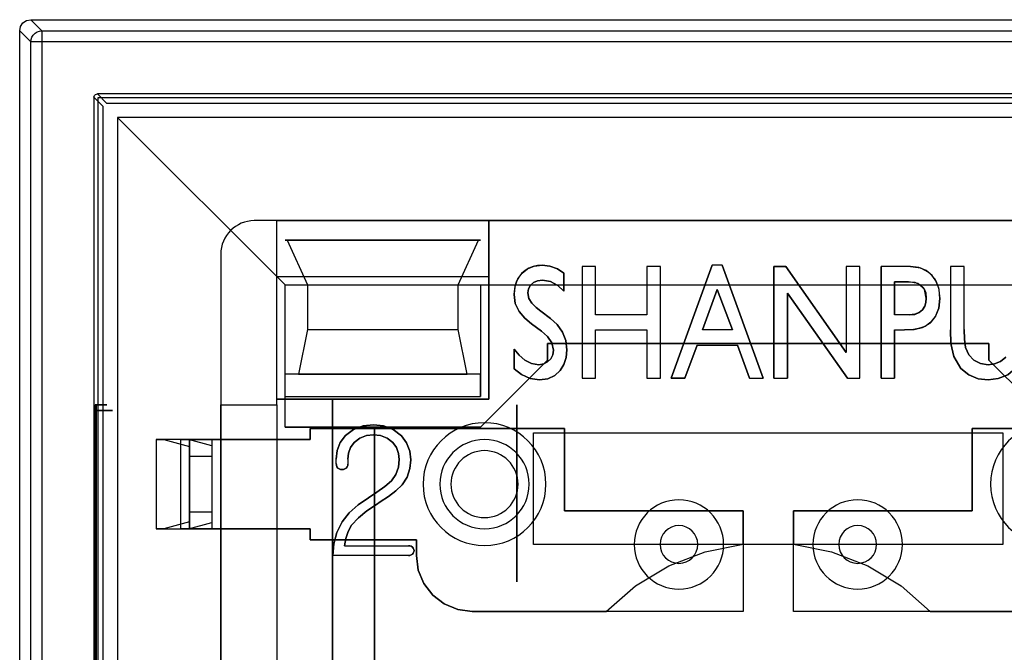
# Model space of a CAD drawing. Header units: millimetres. Extents: x 0 to 1524, y 0 to 1016.
# Tile 138 of 256: x 672.39 to 681.21, y 415.44 to 421.11. Entities that reach past the tile are written whole.
import ezdxf

# ---------------------------------------------------------------- set-up
doc = ezdxf.new("R2010")
doc.units = ezdxf.units.MM
doc.header["$LTSCALE"] = 83.82
doc.layers.get('0').update_dxf_attribs({"linetype": 'CONTINUOUS'})

msp = doc.modelspace()

# ---------------------------------------------------------------- linework, layer by layer
at = {"color": 6, "linetype": 'CONTINUOUS'}
for p, q in [((672.4944, 421.1067), (685.6944, 421.1067)), ((672.5939, 421.0071), (672.4944, 421.1067)), ((672.3944, 421.0067), (672.494, 420.9071)), ((672.3944, 407.8066), (672.3944, 421.0067)), ((672.5939, 421.0071), (685.5949, 421.0071)), ((672.494, 407.9062), (672.494, 420.9071)), ((672.5939, 420.9071), (672.5939, 407.9062)), ((685.5949, 420.9071), (672.5939, 420.9071)), ((685.0994, 420.4417), (673.0894, 420.4417)), ((673.0594, 420.4117), (673.0594, 408.4016)), ((673.2694, 420.2317), (674.7694, 418.7317)), ((684.9194, 420.2317), (673.2694, 420.2317)), ((673.2694, 420.2317), (673.2694, 408.5817)), ((674.6944, 419.3067), (674.4944, 419.3067)), ((674.6944, 418.8067), (674.6944, 419.3067)), ((674.6944, 419.3067), (676.5944, 419.3067)), ((674.6944, 417.6567), (674.6944, 419.3067)), ((676.5944, 419.3067), (681.5944, 419.3067)), ((676.5944, 417.7067), (676.5944, 419.3067)), ((676.5944, 419.3067), (676.5944, 418.8067)), ((674.7894, 419.1317), (676.4994, 419.1317)), ((674.1944, 419.0067), (674.1944, 417.6567)), ((677.4277, 418.895), (677.4277, 417.895)), ((677.5493, 418.895), (677.4277, 418.895)), ((677.4277, 418.895), (677.4277, 417.895)), ((677.5493, 418.895), (677.4277, 418.895)), ((677.5493, 418.4626), (677.5493, 418.895)), ((677.5493, 418.4626), (677.5493, 418.895)), ((678.0088, 418.895), (678.0088, 418.4626)), ((678.1304, 418.895), (678.0088, 418.895)), ((678.0088, 418.895), (678.0088, 418.4626)), ((678.1304, 418.895), (678.0088, 418.895)), ((678.1304, 417.895), (678.1304, 418.895)), ((678.1304, 417.895), (678.1304, 418.895)), ((678.225, 417.895), (678.593, 418.9085)), ((678.593, 418.9085), (678.225, 417.895)), ((678.6804, 418.9085), (678.593, 418.9085)), ((678.6804, 418.9085), (678.593, 418.9085)), ((678.6804, 418.9085), (679.0493, 417.895)), ((679.0493, 417.895), (678.6804, 418.9085)), ((679.2499, 418.895), (679.7925, 418.1256)), ((679.7925, 418.1256), (679.2499, 418.895)), ((679.7925, 418.895), (679.7925, 418.1256)), ((679.9142, 418.895), (679.7925, 418.895)), ((679.7925, 418.895), (679.7925, 418.1256)), ((679.9142, 418.895), (679.7925, 418.895)), ((679.9142, 417.895), (679.9142, 418.895)), ((679.9142, 417.895), (679.9142, 418.895)), ((680.3683, 418.895), (680.1034, 418.895)), ((680.3683, 418.895), (680.1034, 418.895)), ((680.725, 418.895), (680.725, 418.3277)), ((680.8466, 418.895), (680.725, 418.895)), ((680.725, 418.895), (680.725, 418.3277)), ((680.8466, 418.895), (680.725, 418.895)), ((680.8466, 418.3319), (680.8466, 418.895)), ((680.8466, 418.3319), (680.8466, 418.895)), ((674.7694, 418.7317), (676.5194, 418.7317)), ((674.7694, 417.7317), (674.7694, 418.7317)), ((674.9694, 418.7317), (676.3194, 418.7317)), ((676.5194, 418.7317), (681.6694, 418.7317)), ((678.5052, 418.3274), (678.6371, 418.6898)), ((678.6371, 418.6898), (678.5052, 418.3274)), ((678.6371, 418.6898), (678.7727, 418.3274)), ((678.7727, 418.3274), (678.6371, 418.6898)), ((679.8033, 417.895), (679.2655, 418.6577)), ((679.2655, 418.6577), (679.8033, 417.895)), ((677.0577, 418.4959), (677.1456, 418.4303)), ((677.1456, 418.4303), (677.0577, 418.4959)), ((678.0088, 418.4626), (677.5493, 418.4626)), ((678.0088, 418.4626), (677.5493, 418.4626)), ((680.3563, 418.4626), (680.225, 418.4626)), ((680.3563, 418.4626), (680.225, 418.4626)), ((674.9694, 418.3317), (676.3194, 418.3317)), ((677.5493, 418.3274), (678.0088, 418.3274)), ((677.5493, 417.895), (677.5493, 418.3274)), ((677.5493, 418.3274), (678.0088, 418.3274)), ((677.5493, 417.895), (677.5493, 418.3274)), ((678.0088, 418.3274), (678.0088, 417.895)), ((678.0088, 418.3274), (678.0088, 417.895)), ((678.7727, 418.3274), (678.5052, 418.3274)), ((678.7727, 418.3274), (678.5052, 418.3274)), ((680.225, 418.3274), (680.3132, 418.3274)), ((680.225, 418.3274), (680.3132, 418.3274)), ((678.4564, 418.1923), (678.3483, 417.895)), ((678.3483, 417.895), (678.4564, 418.1923)), ((678.4564, 418.1923), (678.8194, 418.1923)), ((678.4564, 418.1923), (678.8194, 418.1923)), ((678.9264, 417.895), (678.8194, 418.1923)), ((678.8194, 418.1923), (678.9264, 417.895)), ((674.7694, 417.7317), (674.7694, 417.9317)), ((677.4277, 417.895), (677.5493, 417.895)), ((677.4277, 417.895), (677.5493, 417.895)), ((678.0088, 417.895), (678.1304, 417.895)), ((678.0088, 417.895), (678.1304, 417.895)), ((678.9264, 417.895), (679.0493, 417.895)), ((678.9264, 417.895), (679.0493, 417.895)), ((679.1439, 417.895), (679.2655, 417.895)), ((679.1439, 417.895), (679.2655, 417.895)), ((679.8033, 417.895), (679.9142, 417.895)), ((679.8033, 417.895), (679.9142, 417.895)), ((680.1034, 417.895), (680.225, 417.895)), ((680.1034, 417.895), (680.225, 417.895)), ((674.6944, 417.6567), (674.6944, 417.7067)), ((674.6944, 417.7067), (676.5944, 417.7067)), ((674.7694, 417.7317), (676.5194, 417.7317)), ((674.7694, 417.4567), (674.7694, 417.7317)), ((673.0812, 417.6567), (673.0711, 417.6567)), ((674.1944, 417.6567), (674.6944, 417.6567)), ((674.1944, 417.3467), (674.1944, 417.6567)), ((674.1944, 417.6567), (674.6944, 417.6567)), ((674.6944, 417.6567), (674.6944, 417.3467)), ((674.6944, 417.6567), (674.6944, 411.1567)), ((673.0696, 417.6067), (673.0696, 411.2067)), ((673.0827, 411.2067), (673.0827, 417.6067)), ((673.6144, 417.3467), (673.6144, 416.5467)), ((673.6144, 417.3467), (673.6836, 417.3467)), ((673.9144, 417.3467), (673.6144, 417.3467)), ((673.6836, 417.3467), (673.9144, 417.2842)), ((673.9039, 417.3467), (673.6836, 417.3467)), ((673.8347, 417.3467), (674.1144, 417.3467)), ((673.9039, 417.3467), (673.8347, 417.3467)), ((673.8347, 417.3467), (673.8347, 416.5467)), ((674.1144, 417.2896), (673.9039, 417.3467)), ((673.9144, 417.3467), (673.9144, 416.5467)), ((673.9144, 416.5467), (673.9144, 417.3467)), ((673.9144, 417.2842), (673.9144, 416.6092)), ((673.9144, 417.1967), (673.9144, 417.2842)), ((674.1144, 417.3467), (674.9944, 417.3467)), ((674.1144, 417.3467), (674.1144, 416.5467)), ((674.1144, 417.3467), (674.1144, 416.5467)), ((674.1144, 417.3467), (674.1144, 416.5467)), ((674.9944, 417.3467), (674.1144, 417.3467)), ((674.1144, 417.2896), (674.1144, 417.1967)), ((674.1144, 417.2896), (674.1144, 416.6037)), ((673.9144, 417.1967), (673.9144, 416.6967)), ((673.9144, 417.1967), (674.1144, 417.1967)), ((674.1144, 417.1967), (674.1144, 416.6967)), ((675.2277, 417.1319), (675.2277, 417.1712)), ((675.2277, 417.1319), (675.2277, 417.1712)), ((675.3314, 417.1703), (675.3314, 417.1266)), ((675.3314, 417.1703), (675.3314, 417.1266)), ((675.6196, 416.7877), (675.5888, 416.7659)), ((675.5888, 416.7659), (675.6196, 416.7877)), ((673.9144, 416.6092), (673.9144, 416.6967)), ((674.1144, 416.6967), (673.9144, 416.6967)), ((674.1144, 416.6967), (674.1144, 416.6037)), ((673.9144, 416.6092), (673.6836, 416.5467)), ((673.9039, 416.5467), (674.1144, 416.6037)), ((673.6144, 416.5467), (673.9144, 416.5467)), ((673.6836, 416.5467), (673.6144, 416.5467)), ((673.6836, 416.5467), (673.9039, 416.5467)), ((673.8347, 416.5467), (673.9039, 416.5467)), ((674.1144, 416.5467), (673.8347, 416.5467)), ((674.9944, 416.5467), (674.1144, 416.5467)), ((674.1144, 416.5467), (674.9944, 416.5467)), ((674.1944, 414.8067), (674.1944, 416.5467)), ((674.6944, 416.5467), (674.6944, 414.8067)), ((675.3018, 416.3955), (675.8743, 416.3955)), ((675.3018, 416.3955), (675.8743, 416.3955)), ((681.1944, 416.4067), (676.9944, 416.4067)), ((675.8743, 416.3067), (675.1981, 416.3067)), ((675.8743, 416.3067), (675.1981, 416.3067))]:
    msp.add_line(p, q, dxfattribs=at)
at = {"color": 7, "linetype": 'CONTINUOUS'}
for p, q in [((673.0894, 420.4417), (673.1719, 420.3592)), ((673.1419, 420.3292), (673.0594, 420.4117)), ((673.0944, 420.4067), (673.0944, 408.4067)), ((685.0944, 420.4067), (673.0944, 420.4067)), ((673.1719, 420.3592), (685.0169, 420.3592)), ((673.1419, 408.4841), (673.1419, 420.3292)), ((683.6944, 419.3067), (674.4944, 419.3067)), ((674.7694, 419.1317), (674.7894, 419.1317)), ((676.5194, 419.1317), (674.7694, 419.1317)), ((674.7894, 419.1317), (674.9694, 418.7317)), ((676.3194, 418.7317), (676.4994, 419.1317)), ((676.4994, 419.1317), (676.5194, 419.1317)), ((674.1944, 419.0067), (674.1944, 409.8067)), ((679.1439, 418.895), (679.2499, 418.895)), ((679.1439, 417.895), (679.1439, 418.895)), ((679.1439, 418.895), (679.1439, 417.895)), ((679.2499, 418.895), (679.1439, 418.895)), ((680.1034, 417.895), (680.1034, 418.895)), ((680.1034, 418.895), (680.1034, 417.895)), ((674.6944, 417.7067), (674.6944, 418.8067)), ((674.6944, 418.8067), (676.5944, 418.8067)), ((676.5944, 418.8067), (676.5944, 417.7067)), ((677.2655, 418.8376), (677.2655, 418.6754)), ((677.2655, 418.6754), (677.2655, 418.8376)), ((674.7694, 417.9317), (674.7694, 418.7317)), ((674.7694, 418.7317), (676.5194, 418.7317)), ((674.9694, 418.7317), (674.9694, 418.3317)), ((676.3194, 418.3317), (676.3194, 418.7317)), ((676.5194, 418.7317), (676.5194, 417.7317)), ((680.225, 418.7599), (680.3491, 418.7599)), ((680.225, 418.4626), (680.225, 418.7599)), ((680.225, 418.7599), (680.225, 418.4626)), ((680.3491, 418.7599), (680.225, 418.7599)), ((679.2655, 418.6577), (679.2655, 417.895)), ((679.2655, 417.895), (679.2655, 418.6577)), ((674.9694, 418.3317), (674.8894, 417.9317)), ((676.3994, 417.9317), (676.3194, 418.3317)), ((677.0632, 418.3182), (676.9741, 418.384)), ((676.9741, 418.384), (677.0632, 418.3182)), ((680.225, 418.3274), (680.225, 417.895)), ((680.225, 417.895), (680.225, 418.3274)), ((676.8196, 417.9795), (676.8196, 418.1552)), ((676.8196, 418.1552), (676.8196, 417.9795)), ((677.1194, 418.2067), (681.0694, 418.2067)), ((677.1194, 418.0567), (677.1194, 418.2067)), ((677.1194, 418.2067), (677.1194, 418.0567)), ((681.0694, 418.2067), (677.1194, 418.2067)), ((681.0694, 418.2067), (681.0694, 418.0567)), ((681.0694, 418.0567), (681.0694, 418.2067)), ((676.5194, 417.4567), (677.1194, 418.0567)), ((677.1194, 418.0567), (676.5194, 417.4567)), ((681.0694, 418.0567), (681.6694, 417.4567)), ((681.6694, 417.4567), (681.0694, 418.0567)), ((676.5194, 417.9317), (674.7694, 417.9317)), ((674.8894, 417.9317), (676.3994, 417.9317)), ((676.5194, 417.7317), (676.5194, 417.9317)), ((678.3483, 417.895), (678.225, 417.895)), ((678.225, 417.895), (678.3483, 417.895)), ((675.1944, 417.7067), (674.6944, 417.7067)), ((676.5944, 417.7067), (675.1944, 417.7067)), ((675.1944, 417.7067), (675.1944, 411.1067)), ((675.1944, 411.1067), (675.1944, 417.7067)), ((676.8444, 417.6567), (676.8444, 416.0732)), ((676.8444, 416.0732), (676.8444, 417.6567)), ((674.7694, 417.4567), (676.5194, 417.4567)), ((675.5694, 417.4567), (674.7694, 417.4567)), ((674.9944, 417.4467), (677.2694, 417.4467)), ((674.9944, 417.3467), (674.9944, 417.4467)), ((674.9944, 417.4467), (674.9944, 417.3467)), ((677.2694, 417.4467), (674.9944, 417.4467)), ((675.5694, 411.3567), (675.5694, 417.4567)), ((675.5694, 417.4567), (675.5694, 411.3567)), ((676.5194, 417.4567), (675.5694, 417.4567)), ((677.2694, 417.4467), (677.2694, 416.7067)), ((677.2694, 416.7067), (677.2694, 417.4467)), ((680.9194, 417.4467), (683.1944, 417.4467)), ((680.9194, 416.7067), (680.9194, 417.4467)), ((680.9194, 417.4467), (680.9194, 416.7067)), ((683.1944, 417.4467), (680.9194, 417.4467)), ((676.9944, 417.4067), (681.1944, 417.4067)), ((676.9944, 416.4067), (676.9944, 417.4067)), ((681.1944, 417.4067), (681.1944, 416.4067)), ((674.1944, 416.5467), (674.1944, 417.3467)), ((674.1944, 417.3467), (674.6944, 417.3467)), ((674.6944, 417.3467), (674.6944, 416.5467)), ((677.2694, 416.7067), (678.8694, 416.7067)), ((678.8694, 416.7067), (677.2694, 416.7067)), ((678.8694, 416.7067), (678.8694, 415.8067)), ((678.8694, 416.4098), (678.8694, 416.7067)), ((679.3194, 416.7067), (680.9194, 416.7067)), ((679.3194, 415.8067), (679.3194, 416.7067)), ((679.3194, 416.7067), (679.3194, 416.4098)), ((680.9194, 416.7067), (679.3194, 416.7067)), ((674.6944, 416.5467), (674.1944, 416.5467)), ((674.9944, 416.4467), (674.9944, 416.5467)), ((674.9944, 416.5467), (674.9944, 416.4467)), ((675.9444, 416.4467), (674.9944, 416.4467)), ((674.9944, 416.4467), (675.9444, 416.4467)), ((675.9444, 416.3067), (675.9444, 416.4467)), ((675.9444, 416.4467), (675.9444, 416.3067)), ((677.8694, 416.4067), (676.9944, 416.4067)), ((678.6694, 416.4067), (677.8694, 416.4067)), ((679.5194, 416.4067), (678.6694, 416.4067)), ((680.3194, 416.4067), (679.5194, 416.4067)), ((681.1944, 416.4067), (680.3194, 416.4067)), ((678.8694, 415.8067), (676.4444, 415.8067)), ((676.4444, 415.8067), (677.6442, 415.8067)), ((681.7444, 415.8067), (679.3194, 415.8067)), ((680.5446, 415.8067), (681.7444, 415.8067))]:
    msp.add_line(p, q, dxfattribs=at)
at = {"color": 6, "linetype": 'CONTINUOUS'}
for points in [[(672.3944, 421.0067), (672.402, 421.045), (672.4237, 421.0774), (672.4561, 421.099), (672.4944, 421.1067)], [(672.494, 420.9071), (672.4965, 420.9293), (672.5038, 420.9503), (672.5156, 420.9692), (672.5316, 420.9852), (672.5505, 420.9971), (672.5715, 421.0045), (672.5939, 421.0071)], [(672.5939, 421.0071), (672.5939, 421.0041), (672.5939, 420.9965), (672.5939, 420.9845), (672.5939, 420.9688), (672.5939, 420.9498), (672.5939, 420.9291), (672.5939, 420.9071)], [(672.5939, 420.9071), (672.5721, 420.9071), (672.5514, 420.9071), (672.5326, 420.9071), (672.5169, 420.9071), (672.5047, 420.9071), (672.497, 420.9071), (672.494, 420.9071)], [(676.8196, 418.6448), (676.8278, 418.7203), (676.852, 418.7844), (676.8903, 418.8363), (676.9399, 418.8757), (677.0003, 418.9002), (677.0702, 418.9085)], [(677.0702, 418.9085), (677.0295, 418.9059), (676.99, 418.8975), (676.9526, 418.8825), (676.9176, 418.8607), (676.8866, 418.8324), (676.8608, 418.7991), (676.8422, 418.764), (676.8295, 418.7275), (676.8222, 418.6884), (676.8196, 418.6448)], [(677.0702, 418.9085), (677.1405, 418.9004), (677.2066, 418.8759), (677.2655, 418.8376)], [(677.2655, 418.8376), (677.2066, 418.8759), (677.1405, 418.9004), (677.0702, 418.9085)], [(680.3683, 418.895), (680.4562, 418.8828), (680.5295, 418.845), (680.5848, 418.7846), (680.6192, 418.7055), (680.6304, 418.6102)], [(680.6304, 418.6102), (680.6227, 418.69), (680.5992, 418.7591), (680.5604, 418.8164), (680.5078, 418.8598), (680.4431, 418.8864), (680.3683, 418.895)], [(677.0736, 418.7734), (677.0289, 418.7681), (676.9927, 418.7523), (676.965, 418.7285), (676.9472, 418.6974), (676.9412, 418.6604)], [(676.9412, 418.6604), (676.9471, 418.6974), (676.965, 418.7285), (676.9927, 418.7522), (677.0289, 418.768), (677.0736, 418.7734)], [(680.3491, 418.7599), (680.4053, 418.7544), (680.4521, 418.736), (680.4859, 418.7034), (680.5036, 418.6611), (680.5088, 418.6136)], [(680.5088, 418.6136), (680.4932, 418.6905), (680.4362, 418.7444), (680.3491, 418.7599)], [(676.9741, 418.384), (676.9145, 418.434), (676.8634, 418.4933), (676.83, 418.5654), (676.8196, 418.6448)], [(676.8196, 418.6448), (676.83, 418.5654), (676.8634, 418.4933), (676.9145, 418.434), (676.9741, 418.384)], [(676.9412, 418.6604), (676.9513, 418.6105), (676.9789, 418.5668), (677.016, 418.5294), (677.0577, 418.4959)], [(677.0577, 418.4959), (677.016, 418.5295), (676.9789, 418.5669), (676.9512, 418.6106), (676.9412, 418.6604)], [(680.6304, 418.6102), (680.62, 418.5227), (680.5919, 418.4514), (680.5499, 418.3965), (680.4979, 418.3596), (680.4401, 418.3395), (680.3791, 418.3302), (680.3132, 418.3274)], [(680.3132, 418.3274), (680.3987, 418.3322), (680.4756, 418.3499), (680.5417, 418.389), (680.5904, 418.4489), (680.6202, 418.5233), (680.6304, 418.6102)], [(680.5088, 418.6136), (680.5055, 418.575), (680.4952, 418.54), (680.4757, 418.5087), (680.4457, 418.4836), (680.4055, 418.4678), (680.3563, 418.4626)], [(680.3563, 418.4626), (680.4051, 418.4677), (680.4452, 418.4833), (680.4752, 418.5082), (680.495, 418.5395), (680.5055, 418.5748), (680.5088, 418.6136)], [(677.1456, 418.4303), (677.206, 418.3757), (677.2534, 418.3092), (677.2832, 418.2328), (677.2925, 418.1509)], [(677.2925, 418.1509), (677.2832, 418.2328), (677.2534, 418.3092), (677.206, 418.3757), (677.1456, 418.4303)], [(680.8172, 417.9833), (680.7549, 418.089), (680.7293, 418.2077), (680.725, 418.3277)], [(680.725, 418.3277), (680.7293, 418.2077), (680.7549, 418.089), (680.8172, 417.9833)], [(680.8466, 418.3319), (680.8494, 418.2459), (680.8602, 418.1706), (680.8879, 418.1063), (680.9335, 418.0576), (680.9926, 418.0268), (681.0622, 418.0166)], [(681.0622, 418.0166), (680.9929, 418.0267), (680.934, 418.0572), (680.8885, 418.1055), (680.8605, 418.1696), (680.8495, 418.2451), (680.8466, 418.3319)], [(677.1709, 418.1461), (677.1561, 418.2118), (677.1169, 418.2697), (677.0632, 418.3182)], [(677.0632, 418.3182), (677.1169, 418.2698), (677.1561, 418.2118), (677.1709, 418.1461)], [(676.8196, 418.1552), (676.8634, 418.1007), (676.9156, 418.0561), (676.9762, 418.0265), (677.0415, 418.0166)], [(677.0415, 418.0166), (676.9762, 418.0265), (676.9156, 418.0561), (676.8634, 418.1007), (676.8196, 418.1552)], [(677.0415, 418.0166), (677.084, 418.0229), (677.1194, 418.0409), (677.1467, 418.0682), (677.1647, 418.1036), (677.1709, 418.1461)], [(677.1709, 418.1461), (677.1646, 418.1035), (677.1467, 418.0682), (677.1193, 418.0409), (677.084, 418.0229), (677.0415, 418.0166)], [(677.2925, 418.1509), (677.2858, 418.0798), (677.2652, 418.0172), (677.2308, 417.9636), (677.1832, 417.9203), (677.1217, 417.8915), (677.0476, 417.8815)], [(677.0476, 417.8815), (677.1217, 417.8915), (677.1832, 417.9203), (677.2308, 417.9636), (677.2652, 418.0172), (677.2858, 418.0798), (677.2925, 418.1509)], [(681.0622, 418.0166), (681.12, 418.0234), (681.1739, 418.0455), (681.2191, 418.0827)], [(681.2191, 418.0827), (681.1739, 418.0455), (681.12, 418.0234), (681.0622, 418.0166)], [(677.0476, 417.8815), (676.9633, 417.8933), (676.886, 417.9278), (676.8196, 417.9795)], [(676.8196, 417.9795), (676.886, 417.9278), (676.9633, 417.8933), (677.0476, 417.8815)], [(681.0634, 417.8815), (680.9733, 417.8915), (680.8885, 417.9251), (680.8172, 417.9833)], [(680.8172, 417.9833), (680.8885, 417.9251), (680.9733, 417.8915), (681.0634, 417.8815)], [(681.3073, 417.9841), (681.2371, 417.9261), (681.1532, 417.8917), (681.0634, 417.8815)], [(681.0634, 417.8815), (681.1532, 417.8917), (681.2371, 417.9261), (681.3073, 417.9841)], [(673.0711, 417.6567), (673.0705, 417.6524), (673.07, 417.641), (673.0697, 417.6249), (673.0696, 417.6067)], [(673.0711, 417.6567), (673.1094, 417.6567), (673.1402, 417.6567), (673.1621, 417.6567), (673.1741, 417.6567), (673.1755, 417.6567), (673.1663, 417.6567), (673.147, 417.6567), (673.1179, 417.6567), (673.0812, 417.6567)], [(673.0827, 417.6067), (673.0826, 417.6249), (673.0823, 417.641), (673.0818, 417.6524), (673.0812, 417.6567)], [(673.0696, 417.6067), (673.1164, 417.6067), (673.1566, 417.6067), (673.1887, 417.6067), (673.2117, 417.6067), (673.224, 417.6067), (673.2255, 417.6067), (673.2163, 417.6067), (673.1962, 417.6067), (673.1667, 417.6067), (673.1287, 417.6067), (673.0827, 417.6067)], [(675.3097, 417.3812), (675.3833, 417.4369), (675.4696, 417.468), (675.5604, 417.477)], [(675.5604, 417.477), (675.4696, 417.468), (675.3833, 417.4369), (675.3097, 417.3812)], [(675.5604, 417.477), (675.6512, 417.4678), (675.7374, 417.4357), (675.8108, 417.3793)], [(675.8108, 417.3793), (675.7374, 417.4357), (675.6512, 417.4678), (675.5604, 417.477)], [(675.2277, 417.1712), (675.2362, 417.2474), (675.2636, 417.3192), (675.3097, 417.3812)], [(675.3097, 417.3812), (675.2636, 417.3192), (675.2362, 417.2474), (675.2277, 417.1712)], [(675.7335, 417.3194), (675.683, 417.359), (675.6233, 417.3815), (675.5604, 417.3881)], [(675.5604, 417.3881), (675.6233, 417.3815), (675.683, 417.359), (675.7335, 417.3194)], [(675.8108, 417.3793), (675.8577, 417.3163), (675.8857, 417.2432), (675.8944, 417.1657)], [(675.8944, 417.1657), (675.8857, 417.2432), (675.8577, 417.3163), (675.8108, 417.3793)], [(674.1144, 417.3467), (674.0755, 417.3467), (674.0382, 417.3467), (674.0037, 417.3467), (673.973, 417.3467), (673.9482, 417.3467), (673.9297, 417.3467), (673.9183, 417.3467), (673.9144, 417.3467)], [(675.3886, 417.3205), (675.3561, 417.276), (675.3372, 417.2245), (675.3314, 417.1703)], [(675.3314, 417.1703), (675.3372, 417.2245), (675.3561, 417.276), (675.3886, 417.3205)], [(675.7907, 417.1668), (675.785, 417.2217), (675.7661, 417.274), (675.7335, 417.3194)], [(675.7335, 417.3194), (675.7661, 417.274), (675.785, 417.2217), (675.7907, 417.1668)], [(675.2425, 417.0907), (675.2339, 417.1029), (675.2291, 417.1171), (675.2277, 417.1319)], [(675.2277, 417.1319), (675.2291, 417.1171), (675.2339, 417.1029), (675.2425, 417.0907)], [(675.7217, 416.9777), (675.7607, 417.0345), (675.7835, 417.099), (675.7907, 417.1668)], [(675.7907, 417.1668), (675.7835, 417.099), (675.7607, 417.0345), (675.7217, 416.9777)], [(675.8944, 417.1657), (675.8874, 417.0856), (675.8631, 417.0083), (675.8187, 416.9395)], [(675.8187, 416.9395), (675.8631, 417.0083), (675.8874, 417.0856), (675.8944, 417.1657)], [(675.515, 416.8252), (675.592, 416.8747), (675.6618, 416.9246), (675.7217, 416.9777)], [(675.7217, 416.9777), (675.6618, 416.9246), (675.592, 416.8747), (675.515, 416.8252)], [(675.8187, 416.9395), (675.7623, 416.8871), (675.695, 416.8375), (675.6196, 416.7877)], [(675.6196, 416.7877), (675.695, 416.8375), (675.7623, 416.8871), (675.8187, 416.9395)], [(675.2793, 416.6085), (675.344, 416.6901), (675.424, 416.762), (675.515, 416.8252)], [(675.515, 416.8252), (675.4239, 416.762), (675.344, 416.6901), (675.2793, 416.6085)], [(675.5888, 416.7659), (675.5024, 416.7077), (675.4264, 416.6463), (675.365, 416.5791)], [(675.365, 416.5791), (675.4263, 416.6463), (675.5024, 416.7077), (675.5888, 416.7659)], [(675.1981, 416.3067), (675.2054, 416.4113), (675.2318, 416.5134), (675.2793, 416.6085)], [(675.2793, 416.6085), (675.2318, 416.5134), (675.2054, 416.4113), (675.1981, 416.3067)], [(675.365, 416.5791), (675.3328, 416.5225), (675.3124, 416.4604), (675.3018, 416.3955)], [(675.3018, 416.3955), (675.3124, 416.4605), (675.3328, 416.5226), (675.365, 416.5791)], [(673.9144, 416.5467), (673.9182, 416.5467), (673.9295, 416.5467), (673.9478, 416.5467), (673.973, 416.5467), (674.0031, 416.5467), (674.0375, 416.5467), (674.0749, 416.5467), (674.1144, 416.5467)], [(675.924, 416.3511), (675.9223, 416.3397), (675.917, 416.3294), (675.9092, 416.321)], [(675.9092, 416.321), (675.917, 416.3294), (675.9223, 416.3397), (675.924, 416.3511)]]:
    msp.add_lwpolyline(points, dxfattribs=at)
at = {"color": 7, "linetype": 'CONTINUOUS'}
for points in [[(673.0594, 420.4117), (673.0634, 420.4267), (673.0743, 420.4376), (673.0894, 420.4417)], [(677.2655, 418.6754), (677.2107, 418.7255), (677.1459, 418.7607), (677.0736, 418.7734)], [(677.0736, 418.7734), (677.146, 418.7607), (677.2108, 418.7254), (677.2655, 418.6754)], [(675.5604, 417.3881), (675.498, 417.3818), (675.4388, 417.3598), (675.3886, 417.3205)], [(675.3886, 417.3205), (675.4388, 417.3598), (675.498, 417.3818), (675.5604, 417.3881)], [(675.2787, 417.077), (675.2656, 417.0785), (675.2533, 417.083), (675.2425, 417.0907)], [(675.2425, 417.0907), (675.2533, 417.083), (675.2656, 417.0785), (675.2787, 417.077)], [(675.315, 417.0905), (675.3041, 417.083), (675.2917, 417.0785), (675.2787, 417.077)], [(675.2787, 417.077), (675.2917, 417.0785), (675.3041, 417.083), (675.315, 417.0905)], [(675.3314, 417.1266), (675.3298, 417.113), (675.3241, 417.1006), (675.315, 417.0905)], [(675.315, 417.0905), (675.3241, 417.1006), (675.3298, 417.113), (675.3314, 417.1266)], [(675.8743, 416.3955), (675.8868, 416.3943), (675.8987, 416.3899), (675.9092, 416.3828)], [(675.9092, 416.3828), (675.8987, 416.3899), (675.8868, 416.3943), (675.8743, 416.3955)], [(675.9092, 416.3828), (675.9173, 416.3739), (675.9224, 416.363), (675.924, 416.3511)], [(675.924, 416.3511), (675.9224, 416.363), (675.9173, 416.3739), (675.9092, 416.3828)], [(677.6442, 415.8067), (677.9065, 416.0351), (678.2041, 416.2151), (678.5284, 416.3413), (678.8694, 416.4098)], [(679.3194, 416.4098), (679.6604, 416.3413), (679.9846, 416.2151), (680.2823, 416.0351), (680.5446, 415.8067)], [(675.9092, 416.321), (675.899, 416.3132), (675.887, 416.3083), (675.8743, 416.3067)], [(675.8743, 416.3067), (675.887, 416.3083), (675.899, 416.3132), (675.9092, 416.321)], [(676.4444, 415.8067), (676.3146, 415.8238), (676.1941, 415.8738), (676.0908, 415.9531), (676.0115, 416.0564), (675.9615, 416.1769), (675.9444, 416.3067)], [(675.9444, 416.3067), (675.9615, 416.1769), (676.0115, 416.0564), (676.0908, 415.9531), (676.1941, 415.8738), (676.3146, 415.8238), (676.4444, 415.8067)]]:
    msp.add_lwpolyline(points, dxfattribs=at)
at = {"color": 6, "linetype": 'CONTINUOUS'}
for centre, radius, start, end in [((674.4944, 419.0067), 0.3, 90, 180), ((676.5544, 416.9467), 0.55, 0, 180), ((681.6344, 416.9467), 0.55, 0, 180), ((676.5544, 416.9467), 0.4, 0, 180), ((676.5544, 416.9467), 0.4, 0, 180), ((676.5544, 416.9467), 0.3, 0, 180), ((676.5544, 416.9467), 0.55, 180, 360), ((676.5544, 416.9467), 0.4, 180, 360), ((676.5544, 416.9467), 0.4, 180, 360), ((676.5544, 416.9467), 0.3, 180, 360), ((681.6344, 416.9467), 0.55, 180, 360), ((678.2944, 416.4067), 0.4, 0, 180), ((679.8944, 416.4067), 0.4, 0, 180), ((678.2944, 416.4067), 0.4, 180, 360), ((679.8944, 416.4067), 0.4, 180, 360)]:
    msp.add_arc(centre, radius, start, end, dxfattribs=at)
at = {"color": 7, "linetype": 'CONTINUOUS'}
for centre, radius, start, end in [((674.4944, 419.0067), 0.3, 90, 180), ((678.2944, 416.4067), 0.1691, 0, 180), ((679.8944, 416.4067), 0.1691, 0, 180), ((678.2944, 416.4067), 0.1691, 180, 360), ((679.8944, 416.4067), 0.1691, 180, 360)]:
    msp.add_arc(centre, radius, start, end, dxfattribs=at)

doc.saveas('drawing.dxf')
